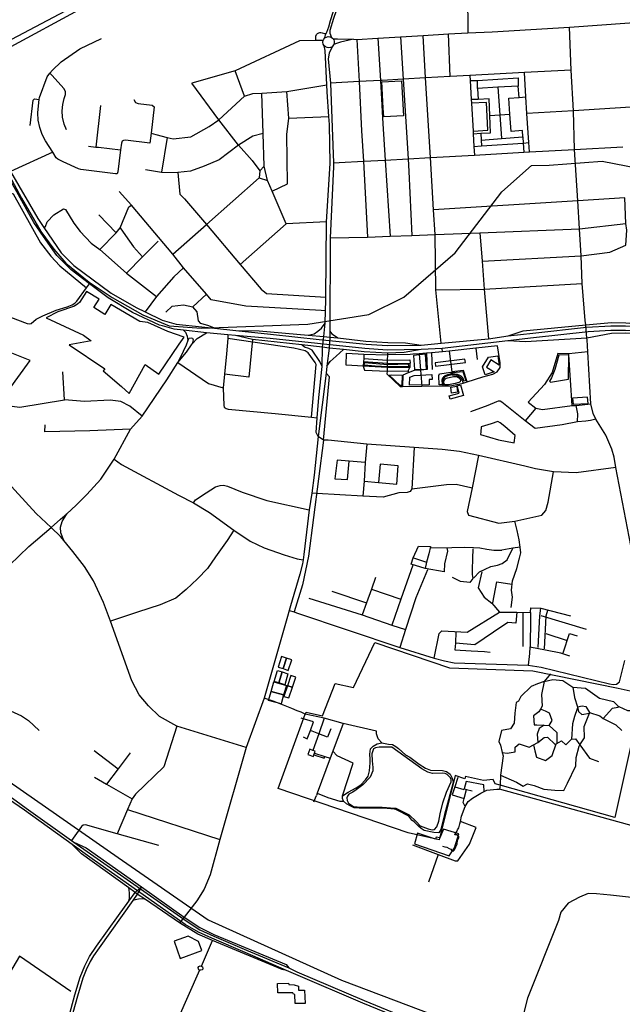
# Model space of a CAD drawing. Header units: millimetres. Extents: x 664923 to 767831, y 3118803 to 3207600.
# Tile 238 of 256: x 713062 to 715256, y 3159842 to 3163427. Entities that reach past the tile are written whole.
import ezdxf

# ---------------------------------------------------------------- set-up
doc = ezdxf.new("R2010")
doc.units = ezdxf.units.MM
for name, color, linetype in [('buildings', 5, 'Continuous'), ('parks', 8, 'Continuous'), ('railways', 4, 'Continuous'), ('roads_2', 2, 'Continuous'), ('roads_3', 3, 'Continuous'), ('water', 7, 'Continuous')]:
    doc.layers.add(name, color=color, linetype=linetype)

msp = doc.modelspace()

# ---------------------------------------------------------------- linework, layer by layer
at = {"layer": 'buildings'}
for points in [[(714626.03, 3162057.72), (714661.68, 3162067.74), (714654.08, 3162094.49), (714667.13, 3162098.15), (714678.18, 3162059.25), (714629.48, 3162045.57), (714626.03, 3162057.72)], [(713624.81, 3160071.46), (713646.23, 3160008.89), (713725.58, 3160038.15), (713713, 3160070.92), (713676.09, 3160089.82), (713624.81, 3160071.46)], [(714001.09, 3159917.57), (714041.03, 3159918.3), (714041.65, 3159913.48), (714061.1, 3159913.3), (714076.85, 3159907.68), (714077.66, 3159893.2), (714098.72, 3159893.05), (714101.76, 3159844.76), (714065.59, 3159844.64), (714063.91, 3159877.37), (714059.04, 3159878.36), (714056.78, 3159883.15), (714001.72, 3159883.22), (714001.09, 3159917.57)]]:
    msp.add_lwpolyline(points, close=True, dxfattribs=at)
at = {"layer": 'parks'}
for points in [[(714380.76, 3163200.91), (714452.09, 3163204.83), (714459.67, 3163077), (714387.29, 3163073.59), (714385.66, 3163104.91), (714380.76, 3163200.91)], [(713568.74, 3162136.77), (713642.63, 3162246.29), (713661.26, 3162271.79), (713601.7, 3162291.73), (713529.19, 3162324.22), (713499.97, 3162327.78), (713393.81, 3162390.44), (713371.95, 3162353.38), (713331.96, 3162378.82), (713351.62, 3162409.08), (713304.96, 3162437.23), (713279.92, 3162397.45), (713274.47, 3162392.18), (713261.73, 3162384.48), (713201.3, 3162363.27), (713158.75, 3162342.21), (713295.15, 3162278.14), (713322.71, 3162257.64), (713242.11, 3162243.71), (713371.98, 3162155.49), (713365.66, 3162148.97), (713432.96, 3162091.29), (713460.24, 3162066.11), (713519.25, 3162171.38), (713568.74, 3162136.77)], [(714495.44, 3162204.94), (714499.06, 3162153.35), (714542.86, 3162154.99), (714539.8, 3162209.29), (714495.44, 3162204.94)], [(714747.21, 3162163.65), (714768.64, 3162198.51), (714802.41, 3162203.31), (714806.96, 3162169.44), (714777.47, 3162188.22), (714761.68, 3162162.08), (714789.83, 3162144.57), (714756.42, 3162133.52), (714747.21, 3162163.65)], [(715060.27, 3162118.64), (715061.1, 3162207.16), (715024.72, 3162206.03), (715009.83, 3162153.05), (714998.31, 3162123.49), (714990.29, 3162111.66), (714993.85, 3162107.63), (715060.27, 3162118.64)], [(714400.99, 3162172.24), (714476.38, 3162173.83), (714477.06, 3162164.44), (714402.82, 3162163.08), (714356.57, 3162165.89), (714316.35, 3162168.8), (714317.98, 3162179.29), (714400.99, 3162172.24)], [(714682.4, 3162190.64), (714574.74, 3162177.46), (714576.26, 3162166.26), (714685.23, 3162179.22), (714682.4, 3162190.64)], [(714414.5, 3162133.52), (714454.02, 3162133.2), (714452.88, 3162095.84), (714447.11, 3162095.47), (714407.31, 3162133.38), (714414.5, 3162133.52)], [(714482.23, 3162125.88), (714498.16, 3162131.4), (714562.92, 3162135.19), (714563.5, 3162117.44), (714552.49, 3162116.98), (714552.58, 3162097.4), (714481.46, 3162096.36), (714482.23, 3162125.88)], [(714590.7, 3162137.53), (714631.02, 3162143.49), (714631.94, 3162136.46), (714619.64, 3162134.15), (714611.04, 3162130.59), (714604.56, 3162125.77), (714600.97, 3162121.53), (714599.27, 3162114.18), (714599.76, 3162101.4), (714599.82, 3162098.26), (714588.54, 3162098.06), (714587.4, 3162131.46), (714590.7, 3162137.53)], [(714638.91, 3162142.59), (714675.6, 3162146.66), (714686.71, 3162112.91), (714680.18, 3162110.97), (714674.99, 3162122.89), (714668.82, 3162129.56), (714662.44, 3162133.36), (714655.58, 3162135.58), (714646.63, 3162136.73), (714639.01, 3162137.37), (714638.91, 3162142.59)], [(714615.12, 3162122.57), (714640.76, 3162128), (714648.1, 3162128.39), (714653.09, 3162128.48), (714659.72, 3162124.96), (714664.79, 3162120.08), (714666.21, 3162114.1), (714665, 3162108.86), (714661.12, 3162106.17), (714647.79, 3162102.01), (714622.67, 3162097.89), (714614.8, 3162097.49), (714610.08, 3162097.14), (714606.3, 3162103.35), (714606.19, 3162109.34), (714608.44, 3162115.39), (714610.99, 3162120.14), (714615.12, 3162122.57)], [(714631.37, 3162089.45), (714652.96, 3162092.71), (714655.98, 3162070.57), (714634.26, 3162066.78), (714631.37, 3162089.45)], [(715076.97, 3162027.83), (715131.02, 3162030.29), (715128.66, 3162052.37), (715074.94, 3162049.61), (715076.97, 3162027.83)], [(714739.44, 3161916.67), (714805.57, 3161897.49), (714862.21, 3161887.02), (714865.99, 3161912.94), (714828.24, 3161945.57), (714811.34, 3161959.6), (714802.11, 3161964.07), (714778.91, 3161956.18), (714742.17, 3161944.19), (714740.67, 3161926.99), (714739.44, 3161916.67)], [(714020.97, 3161064.35), (714032.96, 3161102.28), (714014.72, 3161108.11), (714002.58, 3161070.03), (714020.97, 3161064.35)], [(714020.97, 3161064.35), (714039.98, 3161057.51), (714052.83, 3161095.89), (714032.96, 3161102.28), (714020.97, 3161064.35)], [(714000.6, 3161057.53), (714018.25, 3161052.13), (714006, 3161012.15), (713988.8, 3161017.55), (714000.6, 3161057.53)], [(714018.25, 3161052.13), (714038.42, 3161045.6), (714027.05, 3161005.79), (714006, 3161012.15), (714018.25, 3161052.13)], [(714048.92, 3161039.33), (714036.99, 3161002.17), (714055.11, 3160996.42), (714067.04, 3161033.57), (714048.92, 3161039.33)], [(713987.43, 3161016.01), (714032.95, 3161002.85), (714023.04, 3160968.78), (713977.19, 3160981.58), (713987.43, 3161016.01)], [(714036.99, 3161002.17), (714024.15, 3160963.34), (714042.53, 3160957.96), (714055.11, 3160996.42), (714036.99, 3161002.17)], [(713977.19, 3160981.58), (714023.04, 3160968.78), (714013.75, 3160935.85), (713967.9, 3160948.65), (713977.19, 3160981.58)], [(714660.88, 3160462.59), (714604.49, 3160479.39), (714591.63, 3160447.6), (714577.96, 3160450.73), (714575.42, 3160442.67), (714510.68, 3160465.18), (714498.86, 3160425.93), (714625.08, 3160382.61), (714645.13, 3160412.21), (714660.88, 3160462.59)]]:
    msp.add_lwpolyline(points, close=True, dxfattribs=at)
msp.add_lwpolyline([(715287.31, 3160784.38), (715228.78, 3160521.68), (714810.64, 3160639.39), (714792.58, 3160644.48), (714785.11, 3160661), (714750.34, 3160657.04), (714685.21, 3160671.73), (714682.85, 3160662.36), (714647.38, 3160675.13), (714589.5, 3160440.97), (714476.85, 3160466.67), (714476.85, 3160466.67), (714003.39, 3160627.36), (714101.48, 3160897.85), (714104.46, 3160906.06), (714164.97, 3160891.95), (714210.63, 3161009.8), (714277.83, 3160995.81), (714354.5, 3161159.26), (714627.05, 3161067.19), (714929.68, 3161056.09), (715240.45, 3160992.82), (715295.66, 3160980.75)], dxfattribs=at)
at = {"layer": 'railways'}
for points in [[(712952.5, 3162992.29), (713069.03, 3162777.47), (713139.58, 3162656.36), (713186.33, 3162591.16), (713230.86, 3162540.81)], [(713230.86, 3162540.81), (713314.66, 3162472.1), (713399.46, 3162415.95), (713511.08, 3162352.96), (713606.63, 3162312.57), (713724.64, 3162303.73), (714111.04, 3162318.11), (714332.94, 3162354.17), (714460.64, 3162416.81), (714647.13, 3162578.56), (714817.36, 3162800.31), (714925.48, 3162896.53), (714989.88, 3162897.71), (715182.84, 3162912.56), (716156.37, 3162722.7), (716215.11, 3162721.9), (716701.07, 3162354.46), (716861.11, 3162265.07), (717003.59, 3162204.91), (717177.27, 3162167.42), (717226.67, 3162181.43), (718562.58, 3162377.68)], [(712718.69, 3160865.99), (713420.32, 3160376.37), (713748.04, 3160149.19), (714233.41, 3159929.57), (714810.89, 3159711.67), (715582.21, 3159412.48), (717399.04, 3159270.97), (718273.19, 3159202.99), (718609.25, 3159116.35), (718788.26, 3159166.98), (719096.08, 3159313.97), (720446.99, 3159923.53), (720506.55, 3159964.04), (720585.09, 3160022.46), (720673.07, 3160101.98), (720745.2, 3160192.48), (720803.42, 3160244.98), (720875.28, 3160291.67), (721018.68, 3160376.26), (721090.82, 3160425.46), (721214.9, 3160487.42), (721356.89, 3160563.27), (721416.81, 3160602.92)]]:
    msp.add_lwpolyline(points, dxfattribs=at)
at = {"layer": 'roads_2'}
for points in [[(714698.24, 3163639.63), (714692.37, 3163524.86), (714692.93, 3163380.11)], [(714277.13, 3163356.09), (714290, 3163355.22), (714366.35, 3163359.94), (714448.09, 3163364.99), (714530.5, 3163370.08), (714623.2, 3163375.8), (714692.93, 3163380.11), (714782.22, 3163382.82), (715063.33, 3163400.19), (715382.37, 3163423), (715420.32, 3163421.47), (715482.76, 3163418.96), (715767.51, 3163393.77), (716098.1, 3163364.54), (716147.4, 3163370.85)], [(715286.84, 3161512.68), (715231.89, 3161797.19), (715226.45, 3161833.88), (715217.9, 3161864.04), (715196.23, 3161914.87), (715159.22, 3161972.6), (715149.46, 3161993.68), (715141.4, 3162028.28), (715130.28, 3162217.66), (715127.56, 3162261.18), (715126.96, 3162267.69), (715122.76, 3162316.63), (715121.05, 3162331.96), (715110.04, 3162466.54), (715106.07, 3162567.83), (715099.86, 3162665.86), (715093.37, 3162768.13), (715081.53, 3162954.87), (715078.26, 3163096.04), (715069.85, 3163243.68), (715063.33, 3163400.19)], [(714202.87, 3163358.03), (714219.1, 3163357.18), (714277.13, 3163356.09)], [(714277.13, 3163356.09), (714229.67, 3163346.09), (714215.52, 3163341.06), (714205.7, 3163337.48)], [(715471.18, 3163132.38), (715370.26, 3163112.81), (715324.65, 3163110.68), (715078.26, 3163096.04), (714908.55, 3163085.3)], [(713974.55, 3162266.39), (713847.35, 3162277.56), (713819.44, 3162279.93), (713742.68, 3162286.48), (713657.98, 3162296.65), (713624.55, 3162300.66), (713582.72, 3162312.05), (713571.31, 3162315.15), (713473.18, 3162361.05), (713384.28, 3162414.17), (713316.28, 3162465.75), (713249.12, 3162516.68), (713197.47, 3162568.52), (713148.52, 3162637.64), (713114.24, 3162689.01), (713051.54, 3162800.09), (713012.86, 3162868.61), (712989.52, 3162908.63), (712960.99, 3162966.69)], [(712974.44, 3162972.99), (713009.32, 3162907.84), (713028.88, 3162874.33), (713128.88, 3162702.97), (713150.74, 3162670.73), (713213.23, 3162578.56), (713259.44, 3162532.21), (713395.49, 3162431.55), (713486.28, 3162379.1), (713518.88, 3162363.32), (713580.68, 3162333.41), (713632, 3162318.8), (713725.14, 3162308.9), (713771.26, 3162304), (713848.85, 3162295.75), (713974.97, 3162281.7)], [(714745.87, 3162548.16), (715106.07, 3162567.83)], [(713122.14, 3161628.63), (712926.68, 3161841.96), (712813.54, 3161968.18), (712809.02, 3161973.01), (712660.19, 3162137.72), (712589.94, 3162207.3), (712573.47, 3162235.42), (712487.42, 3162471.07)], [(714840.44, 3162276.41), (714895.16, 3162294.85), (715122.76, 3162316.63), (715216.58, 3162324.39), (715268.77, 3162323.97), (715400.86, 3162312.03), (715456.93, 3162301.64)], [(714929.61, 3162286.37), (715125.48, 3162308.26), (715213.37, 3162312.91), (715267.85, 3162312.77), (715320.57, 3162308.64), (715395.79, 3162302.62)], [(714523.32, 3162226.15), (714461.9, 3162215.99), (714401.1, 3162213.5), (714316.35, 3162218.27), (714241.04, 3162226.19), (714189.06, 3162231.64), (714165.03, 3162235.31), (714088.92, 3162243.35), (713909.69, 3162263.17), (713847.35, 3162277.56)], [(713848.85, 3162295.75), (713933.61, 3162294.36), (714112.44, 3162278.61), (714169.13, 3162273.62), (714191.65, 3162271.55), (714220.21, 3162268.27), (714322.04, 3162256.56), (714401.81, 3162251.52), (714466.37, 3162251.09), (714524.11, 3162242.7)], [(713974.97, 3162281.7), (714151.94, 3162262.35), (714323.14, 3162245.69), (714400.6, 3162240.85)], [(714400.6, 3162240.85), (714524.11, 3162242.7), (714596.64, 3162248.95), (714768.28, 3162265.74), (714840.44, 3162276.41), (714929.61, 3162286.37)], [(715460.18, 3162285.07), (715398.22, 3162278.13), (715318.46, 3162282.69), (715269.02, 3162285.49), (715215.92, 3162284.98), (715126.96, 3162267.69), (714903.82, 3162254.23), (714838.95, 3162258.07)], [(715391.81, 3162287.7), (715313.73, 3162292.62), (715267.68, 3162296.08), (715214.11, 3162295.1), (715131.01, 3162290.92), (714932.17, 3162268.56)], [(714399.51, 3162224.14), (714318.99, 3162229.69), (713974.55, 3162266.39)], [(714932.17, 3162268.56), (714838.95, 3162258.07), (714600.48, 3162230), (714523.32, 3162226.15), (714399.51, 3162224.14)], [(715231.89, 3161797.19), (715087.4, 3161777.11), (715004.81, 3161780.83), (714939.91, 3161792.1), (714901.29, 3161801.36), (714732.69, 3161840.92), (714663.62, 3161854.48), (714599.52, 3161862.69), (714497.64, 3161869.32), (714325.64, 3161882.22), (714184.65, 3161895.63), (714167.72, 3161896.26), (714148.87, 3161908.97)], [(713887.18, 3160776.6), (713633.7, 3160854.15), (713570.77, 3160889.63), (713531.42, 3160928.19), (713496.64, 3160968.58), (713470.51, 3161019.45), (713392.84, 3161237.41), (713367.45, 3161305.48), (713330.81, 3161384.58), (713297.85, 3161436.27), (713255.7, 3161490.65), (713223.08, 3161530.94), (713211.01, 3161545.84), (713176.65, 3161577.85), (713122.14, 3161628.63)], [(713223.08, 3161530.94), (713212.01, 3161558.2), (713211.11, 3161579.78), (713217.54, 3161600.6), (713233.61, 3161628.52)], [(714043.41, 3161275.8), (714061.55, 3161270.8), (714070.35, 3161267.81), (714445.38, 3161140.62), (714570.46, 3161102.43), (714608.74, 3161092.57), (714643.23, 3161085.84), (714912.82, 3161076.42), (714960.68, 3161069.17), (715208.87, 3161008.8), (715222.38, 3161006.66), (715234.85, 3161008.16), (715245.1, 3161015.92), (715264.59, 3161094.18)], [(713326.7, 3160372.1), (713253.75, 3160423.89), (713079.93, 3160549.31), (713041.4, 3160575.64), (712951.7, 3160638.64), (712913.56, 3160665.14)], [(712920.23, 3160674.81), (712957.6, 3160647.17), (713049.69, 3160582.32), (713085.74, 3160556.62), (713250.79, 3160438.97), (713259.9, 3160432.48), (713332.74, 3160381.29)], [(715379.84, 3160462.55), (715310.31, 3160486.94), (714808.63, 3160624.97)], [(714034.02, 3159965.22), (714017.81, 3159968.51), (713764.01, 3160074.19), (713710.44, 3160097.1), (713644.39, 3160139), (713520.62, 3160222.97), (713490.46, 3160243.43), (713482.74, 3160248.99), (713459.14, 3160265.94), (713286.72, 3160389.94), (713253.75, 3160423.89)], [(713259.9, 3160432.48), (713304.77, 3160411.74), (713505.47, 3160269.69), (713661.45, 3160159.35), (713718.22, 3160121.41), (713769.01, 3160096.58), (714032.26, 3159987.4), (714041.67, 3159974.78)], [(713332.74, 3160381.29), (713671.79, 3160143.03), (713718.26, 3160112.73), (713768.44, 3160089.89), (713887.87, 3160039.58)], [(713883.39, 3160030.18), (713761.69, 3160082.68), (713713.63, 3160104.05), (713664.8, 3160132.04), (713326.7, 3160372.1)], [(715202.66, 3159569.31), (715069.61, 3159600.55), (715014.35, 3159615.24), (714911.56, 3159642.55), (714860.06, 3159655.77), (714723.4, 3159696.71), (714477.07, 3159778.11), (714310.73, 3159845.66), (714067.83, 3159950.56), (714034.02, 3159965.22), (713883.39, 3160030.18)], [(713887.87, 3160039.58), (714041.67, 3159974.78), (714071.14, 3159960.32), (714316.45, 3159856.12), (714481.57, 3159787.64), (714726.05, 3159705.23), (714860.79, 3159664.49), (714864.03, 3159663.52), (715019.36, 3159623.31), (715073.56, 3159609.27), (715206.13, 3159577.05)]]:
    msp.add_lwpolyline(points, dxfattribs=at)
at = {"layer": 'roads_3'}
for points in [[(712836.83, 3163248.39), (712893.79, 3163279.14), (713034, 3163356.06), (713292.92, 3163493.35), (713407.82, 3163556.63), (713448.2, 3163587.81), (713473.09, 3163625.4), (713533.41, 3163774.56)], [(713543.85, 3163769.83), (713487.94, 3163616.95), (713452.78, 3163567.58), (713406.45, 3163533.46), (712898.64, 3163258.68), (712845.19, 3163229.76)], [(714173.3, 3163360.82), (714175.81, 3163372.83), (714177.45, 3163376.65), (714180.38, 3163381.41), (714187.36, 3163401.9), (714193.77, 3163424.48), (714203.07, 3163454.28), (714211.75, 3163482.12), (714260.58, 3163585.94)], [(714270.86, 3163587.78), (714223.79, 3163487.68), (714204.18, 3163431.43), (714191.44, 3163388.1), (714190.94, 3163378.33), (714197.39, 3163362.84)], [(713477.82, 3163136.4), (713483.76, 3163126.41), (713493.83, 3163122.59), (713544.32, 3163116.02), (713552.3, 3163109.9), (713540.34, 3163013.79), (713535.82, 3162977.46), (713446.89, 3162988.38), (713439.6, 3162986.86), (713434.88, 3162985.02), (713432.39, 3162977.67), (713429.51, 3162953.2), (713420.12, 3162873.51), (713416.56, 3162866.66), (713410.81, 3162865.5), (713285.03, 3162882.01), (713276.62, 3162884.65), (713219.99, 3162909.74), (713201.41, 3162919.67), (713195.01, 3162924.77), (713182.42, 3162944.58), (713156.17, 3162985.66), (713144.15, 3163009.16), (713135.25, 3163034.93), (713129.76, 3163061.49), (713127.98, 3163088.59), (713130.66, 3163114.22), (713133.82, 3163136.34), (713134.85, 3163143.56), (713162.34, 3163219.26), (713172.34, 3163232.09), (713181.33, 3163243.63), (713212.8, 3163273.45), (713280.74, 3163320.83), (713360.36, 3163359.36)], [(714167.28, 3163351.93), (714165.41, 3163351.68), (714139.9, 3163351.21), (714080.38, 3163350.11), (713847.18, 3163241.4), (713688.4, 3163196.72)], [(714139.9, 3163351.21), (714140.31, 3163367.56), (714142.29, 3163373.34), (714145.8, 3163376.86), (714148.21, 3163378.21), (714150.53, 3163379.52), (714154.29, 3163380.59), (714158.96, 3163381.06), (714162.76, 3163379.94), (714171.75, 3163377.63), (714177.45, 3163376.65)], [(714169.69, 3163356.78), (714173.3, 3163360.82), (714178.77, 3163364.19), (714185.02, 3163365.73), (714191.43, 3163365.26), (714197.39, 3163362.84), (714200.35, 3163360.67), (714202.87, 3163358.03), (714205.5, 3163353.69), (714206.98, 3163348.84), (714207.16, 3163343.07), (714205.7, 3163337.48), (714204.66, 3163335.35), (714202.23, 3163331.92), (714199.15, 3163329.05), (714193.63, 3163326.09), (714187.46, 3163324.92), (714181.22, 3163325.66), (714175.5, 3163328.22), (714170.83, 3163332.39), (714167.41, 3163338.37), (714166.18, 3163345.14), (714167.28, 3163351.93), (714169.69, 3163356.78)], [(714290, 3163355.22), (714297.76, 3163201.72), (714306.86, 3163023.14), (714313.12, 3162911.69), (714328.64, 3162635.35)], [(714366.35, 3163359.94), (714375.12, 3163205.98), (714384.1, 3163048.58), (714392.64, 3162916.16), (714410.57, 3162638.59)], [(714448.09, 3163364.99), (714457.74, 3163210.53), (714475.76, 3162920.83), (714478.63, 3162874.82), (714490.02, 3162641.73)], [(714596.64, 3162248.95), (714577.07, 3162443.31), (714574.18, 3162645.06), (714569.07, 3162735.36), (714557.41, 3162925.41), (714539.63, 3163215.04), (714530.5, 3163370.08)], [(714628.98, 3163219.96), (714623.2, 3163375.8)], [(714165.03, 3162235.31), (714169.13, 3162273.62), (714173.64, 3162322.35), (714175.16, 3162366.91), (714176.44, 3162404.44), (714176.96, 3162416.88), (714178.55, 3162690.7), (714192.4, 3162903.33), (714189.57, 3163045.79), (714187.66, 3163075.05), (714181.8, 3163165.07), (714180.15, 3163190.38), (714174.2, 3163315.29), (714170.83, 3163332.39)], [(714199.15, 3163329.05), (714188.55, 3163305.01), (714185.45, 3163285.34), (714193.44, 3163195.98), (714204.46, 3162905.68), (714205.01, 3162891.33), (714192.51, 3162633.37), (714191.7, 3162292.97), (714191.65, 3162271.55), (714189.06, 3162231.64)], [(713881.04, 3163148.58), (713847.18, 3163241.4)], [(715069.85, 3163243.68), (714899.37, 3163234.87), (714700.39, 3163223.9), (714628.98, 3163219.96), (714539.63, 3163215.04), (714457.74, 3163210.53), (714381.31, 3163206.32), (714375.12, 3163205.98), (714297.76, 3163201.72), (714193.44, 3163195.98)], [(713233.06, 3163026.26), (713224.28, 3163046.99), (713218.56, 3163073.01), (713217.11, 3163094.91), (713218.78, 3163118.44), (713224.69, 3163139.96), (713229.66, 3163155.21), (713229.47, 3163165.65), (713223.5, 3163176.5), (713180.1, 3163224.28), (713172.34, 3163232.09)], [(714700.39, 3163223.9), (714701.58, 3163205.46), (714706.03, 3163136.41), (714706.78, 3163122.83), (714712.33, 3163021.34), (714712.83, 3163012.14), (714715.79, 3162966.16), (714717.7, 3162934.41)], [(714701.58, 3163205.46), (714728.19, 3163206.39), (714876.8, 3163215.08), (714877.12, 3163185.68)], [(714729.22, 3163177.3), (714728.19, 3163206.39)], [(714917.76, 3162945.67), (714915.3, 3162979.66), (714908.55, 3163085.3), (714904.79, 3163146.55), (714899.37, 3163234.87)], [(712805.2, 3163188.87), (712819.63, 3163178.36), (712831.54, 3163165.26), (712858.57, 3163115.87), (712934.85, 3162973.51), (712957.33, 3162932.31), (713026.68, 3162796.43), (713038.91, 3162793.23), (713138.41, 3162615.15), (713175.59, 3162566.19), (713208.62, 3162530.96), (713305.51, 3162450.72)], [(713908.81, 3162914.53), (713858.67, 3162970.64), (713787.45, 3163062.74), (713688.4, 3163196.72)], [(713787.45, 3163062.74), (713881.04, 3163148.58), (713910.48, 3163158.1), (713943.17, 3163160.16), (714035.23, 3163165.93), (714180.15, 3163190.38)], [(714802.92, 3163181.31), (714729.22, 3163177.3), (714731.48, 3163137.32)], [(714879.77, 3163144.63), (714877.12, 3163185.68), (714802.92, 3163181.31)], [(714802.92, 3163181.31), (714809.7, 3163081), (714815.55, 3162994.22)], [(713099.95, 3163042.12), (713111.4, 3163134.25), (713116.59, 3163138.7), (713133.82, 3163136.34)], [(713964.75, 3162841.39), (713952.24, 3162893.4), (713948.46, 3163012.43), (713943.17, 3163160.16)], [(713981.09, 3162802.91), (714037.39, 3162830.18), (714034.11, 3163009.79), (714041.44, 3163068.42), (714035.23, 3163165.93)], [(714740.39, 3163014.04), (714776.18, 3163015.72), (714774, 3163078.82), (714771.39, 3163138.73), (714731.48, 3163137.32), (714706.03, 3163136.41)], [(714893.66, 3163000.88), (714892.78, 3163023.76), (714850.77, 3163020.73), (714846.71, 3163083.22), (714842.9, 3163141.8), (714879.77, 3163144.63), (714904.79, 3163146.55)], [(713356.4, 3163114.69), (713339.69, 3162963.75)], [(714712.33, 3163021.34), (714765.7, 3163025.05), (714761.69, 3163125.45), (714706.78, 3163122.83)], [(713540.34, 3163013.79), (713557.43, 3163009.45), (713599.53, 3162997.85), (713620.71, 3162993.88), (713685.67, 3163001.34), (713752.2, 3163038.07), (713787.45, 3163062.74)], [(714041.44, 3163068.42), (714187.66, 3163075.05)], [(714774, 3163078.82), (714809.7, 3163081), (714846.71, 3163083.22)], [(713599.53, 3162997.85), (713578.84, 3162871.96)], [(713948.46, 3163012.43), (713910.33, 3163003.35), (713858.67, 3162970.64)], [(714712.83, 3163012.14), (714740.39, 3163014.04), (714742.36, 3162988.57), (714743.47, 3162968.02)], [(714742.36, 3162988.57), (714815.55, 3162994.22), (714893.66, 3163000.88), (714895.44, 3162978.34), (714897.5, 3162944.53)], [(713312.36, 3162967.12), (713339.69, 3162963.75), (713349.19, 3162962.57), (713429.51, 3162953.2)], [(713858.67, 3162970.64), (713788, 3162917.56), (713733.83, 3162893.59), (713683.76, 3162875.95), (713637.65, 3162870.93)], [(714204.46, 3162905.68), (714224.99, 3162906.74), (714313.12, 3162911.69), (714392.64, 3162916.16), (714475.76, 3162920.83), (714557.41, 3162925.41), (714717.7, 3162934.41), (714897.5, 3162944.53), (714917.76, 3162945.67), (715081.53, 3162954.87), (715257.56, 3162963.86)], [(714715.79, 3162966.16), (714743.47, 3162968.02), (714895.44, 3162978.34), (714915.3, 3162979.66)], [(713182.42, 3162944.58), (713028.88, 3162874.33)], [(713908.81, 3162914.53), (713936.78, 3162877.45), (713934.11, 3162851.28)], [(713952.24, 3162893.4), (713936.78, 3162877.45)], [(713519.87, 3162881.32), (713578.84, 3162871.96), (713637.65, 3162870.93), (713645.4, 3162791.7), (713662.49, 3162775.29), (713741.91, 3162681.58), (713865.1, 3162536.26), (713941.51, 3162446.11), (713960.71, 3162429.75), (714176.96, 3162416.88)], [(713620.17, 3162574.09), (713741.91, 3162681.58), (713934.11, 3162851.28), (713964.75, 3162841.39)], [(714178.55, 3162690.7), (714031.67, 3162683.84), (713981.09, 3162802.91), (713964.75, 3162841.39)], [(714175.16, 3162366.91), (714159.24, 3162368.62), (713885.94, 3162384.51), (713759.51, 3162407.28), (713741.94, 3162427.59), (713658.85, 3162523.64), (713620.17, 3162574.09), (713468.85, 3162752.54), (713424.7, 3162802.29)], [(715265.37, 3162779.12), (715093.37, 3162768.13), (714569.07, 3162735.36)], [(715106.07, 3162567.83), (715210.47, 3162580.3), (715268.37, 3162606.84), (715272.64, 3162660.47), (715268.15, 3162685.48), (715265.37, 3162779.12)], [(713353.81, 3162590.47), (713413.06, 3162651.23), (713428.62, 3162669.26), (713460.16, 3162746.07), (713468.85, 3162752.54)], [(713150.74, 3162670.73), (713156.14, 3162674.14), (713162.13, 3162690.96), (713186.86, 3162716.49), (713222.17, 3162738.02), (713228.7, 3162735.91), (713258.81, 3162686.46), (713282.43, 3162656.34), (713322.37, 3162613.72), (713353.81, 3162590.47), (713450.76, 3162504.69), (713560.57, 3162419.09)], [(713350.55, 3162716.59), (713413.06, 3162651.23)], [(713428.62, 3162669.26), (713446.88, 3162640.91), (713476.01, 3162600.33), (713509.76, 3162563.98)], [(714031.67, 3162683.84), (713865.1, 3162536.26)], [(715099.86, 3162665.86), (715268.15, 3162685.48)], [(714192.51, 3162633.37), (714328.64, 3162635.35), (714410.57, 3162638.59), (714490.02, 3162641.73), (714574.18, 3162645.06), (714737.08, 3162651.04), (715099.86, 3162665.86)], [(714737.08, 3162651.04), (714745.87, 3162548.16), (714752.35, 3162445.8), (714768.28, 3162265.74)], [(712809.02, 3161973.01), (712841.49, 3161988.73), (712897.3, 3162014.81), (713020.51, 3162076.39), (713100.83, 3162186.5), (712971.37, 3162237.62), (712812.27, 3162302.42), (712856.46, 3162413.54), (712753.9, 3162491.17), (712762.86, 3162500.5), (712732.69, 3162521.6), (712707.95, 3162542.04), (712686.6, 3162561.7), (712676.77, 3162575.34), (712661.61, 3162596.35), (712632.37, 3162618.37)], [(713566.61, 3162621.03), (713509.76, 3162563.98), (713450.76, 3162504.69)], [(713658.85, 3162523.64), (713623.74, 3162490.44), (713560.57, 3162419.09), (713518.88, 3162363.32)], [(712797.99, 3162479.78), (712895.63, 3162412.6), (712943.78, 3162382.77), (713003.95, 3162353.82), (713089.89, 3162320.78), (713096.32, 3162319.27), (713103.52, 3162321.16), (713122.22, 3162337.05), (713146.04, 3162349.01), (713195.59, 3162369.18), (713235.34, 3162382.09), (713253.37, 3162389.24), (713263.04, 3162394.77), (713270.5, 3162402.18), (713305.51, 3162450.72), (713316.28, 3162465.75)], [(714577.07, 3162443.31), (714752.35, 3162445.8), (715110.04, 3162466.54)], [(713771.26, 3162304), (713750.87, 3162312.33), (713722.13, 3162320.86), (713713.07, 3162330.99), (713708.86, 3162363.52), (713692.78, 3162382.03), (713741.94, 3162427.59)], [(713594.42, 3162362.48), (713617.14, 3162383.78), (713659.05, 3162388.73), (713692.78, 3162382.03)], [(714112.44, 3162278.61), (714134.03, 3162283.89), (714147.91, 3162292.6), (714161.35, 3162304.34), (714173.64, 3162322.35)], [(713657.98, 3162296.65), (713665.45, 3162289.35), (713672.02, 3162274.85), (713673.86, 3162259.74), (713668.43, 3162242.58), (713657.28, 3162218.69), (713638.32, 3162178.55), (713669.75, 3162216.13), (713690.51, 3162246.62), (713708.35, 3162266.94), (713742.68, 3162286.48)], [(713819.44, 3162279.93), (713820.25, 3162266.25), (713815.52, 3162210.93), (713807.48, 3162136.7), (713802.98, 3162086.32), (713805.86, 3162021.93), (713806.94, 3162016.15), (713813.33, 3162011.04), (713821.25, 3162009.1), (713991.67, 3161993.59), (714124.77, 3161979.63), (714145.23, 3161977.49)], [(714191.7, 3162292.97), (714197.93, 3162283.92), (714204.84, 3162279.35), (714220.21, 3162268.27)], [(713673.86, 3162259.74), (713679.52, 3162267.34), (713686.82, 3162269.38), (713691.6, 3162267.56), (713693.49, 3162261.43), (713690.51, 3162246.62)], [(713909.69, 3162263.17), (713895.88, 3162125.34), (713807.48, 3162136.7)], [(714124.77, 3161979.63), (714141.89, 3162171.2), (714138.35, 3162178.64), (714112.79, 3162213.86), (714101.7, 3162221.92), (714059.62, 3162231.29), (713820.25, 3162266.25)], [(714163.42, 3162165.02), (714154.4, 3162183.08), (714126.44, 3162223.91), (714114.97, 3162230.42), (714098.52, 3162234.56), (714088.92, 3162243.35)], [(714401.1, 3162213.5), (714400.92, 3162206.43), (714400.43, 3162187.86), (714400.08, 3162175.07), (714399.72, 3162160.94), (714399.36, 3162147.61), (714399.1, 3162137.68), (714447.2, 3162091.55), (714455.83, 3162091.67), (714525.65, 3162092.59), (714602.8, 3162093.62), (714629.28, 3162094.37), (714672.18, 3162102.98), (714675.99, 3162104.16), (714690.69, 3162108.69), (714747.88, 3162126.31), (714784.44, 3162136.9), (714800.33, 3162144.76), (714810.54, 3162161.15), (714810.99, 3162178.13), (714801.98, 3162239.6), (714722.12, 3162230.88), (714625.41, 3162220.32), (714600.78, 3162217.63), (714561.2, 3162214.43), (714542.81, 3162212.94), (714516.57, 3162210.82), (714493.04, 3162208.91), (714483.86, 3162208.18), (714400.92, 3162206.43)], [(714189.06, 3162231.64), (714180.74, 3162165.23), (714177.65, 3162140.58), (714148.87, 3161908.97), (714134.4, 3161769.11), (714125.9, 3161703.21), (714116.03, 3161642.67), (714097.1, 3161479.87), (714093.89, 3161459.99), (714091.52, 3161446.44), (714082.39, 3161408.47), (714048.41, 3161292.84), (714043.41, 3161275.8), (714037.37, 3161254.66), (713952.11, 3160956.31), (713887.18, 3160776.6), (713790.64, 3160441.53), (713755.18, 3160313.77), (713733.45, 3160261.55), (713706.49, 3160219.26), (713661.45, 3160159.35), (713644.39, 3160139)], [(714148.87, 3161908.97), (714140.99, 3161924.28), (714145.23, 3161977.49), (714151.13, 3162051.52), (714163.42, 3162165.02), (714165.03, 3162235.31)], [(714180.74, 3162165.23), (714192.96, 3162182.51), (714213.74, 3162202.33), (714241.04, 3162226.19)], [(714400.08, 3162175.07), (714482.27, 3162175.77), (714482.17, 3162161.42), (714399.72, 3162160.94), (714312.7, 3162165.58), (714250.2, 3162168.9), (714252.28, 3162212.54), (714315.36, 3162209.95), (714400.92, 3162206.43)], [(714315.36, 3162209.95), (714314.38, 3162193.6), (714313.64, 3162181.31), (714312.7, 3162165.58), (714316.92, 3162151.07), (714399.36, 3162147.61), (714476.3, 3162149.02), (714482.17, 3162161.42)], [(714542.81, 3162212.94), (714545.26, 3162153.15), (714521.15, 3162151.15), (714498.33, 3162149.94), (714476.35, 3162141.28), (714456.65, 3162133.51), (714455.83, 3162091.67)], [(714516.57, 3162210.82), (714521.15, 3162151.15), (714525.65, 3162092.59)], [(714561.2, 3162214.43), (714563.91, 3162152.97)], [(714600.78, 3162217.63), (714600.48, 3162230)], [(714625.41, 3162220.32), (714634.75, 3162145.65), (714636.18, 3162134.18), (714619.45, 3162130.22), (714608.52, 3162125.06), (714603.68, 3162116.87), (714602.52, 3162108.75), (714602.8, 3162093.62)], [(714722.12, 3162230.88), (714727.56, 3162190.17)], [(715130.28, 3162217.66), (715060.86, 3162210.82), (715020.91, 3162211.21), (715000.22, 3162143.11), (714972.9, 3162098.96), (714913.32, 3162034.62), (714940.73, 3162012.74), (714965.58, 3162007.59), (715073.33, 3162021.89), (715087.15, 3162022.14), (715141.4, 3162028.28)], [(715073.33, 3162021.89), (715061.1, 3162207.16), (715060.86, 3162210.82)], [(712570.2, 3160916.28), (712588.73, 3160939.18), (712641.8, 3161003.1), (712712.97, 3161109.7), (712808.95, 3161236.81), (712858.43, 3161287.85), (712953.49, 3161373.15), (713095.52, 3161508.63), (713176.65, 3161577.85), (713211.32, 3161608.52), (713233.61, 3161628.52), (713268.36, 3161659.7), (713307.14, 3161698.01), (713358.2, 3161754.1), (713406.71, 3161827.18), (713466.03, 3161935.86), (713508.58, 3161984.15), (713597.75, 3162116.14), (713638.32, 3162178.55)], [(713638.32, 3162178.55), (713749.17, 3162102.63), (713802.98, 3162086.32)], [(714400.08, 3162175.07), (714313.64, 3162181.31)], [(714314.38, 3162193.6), (714400.43, 3162187.86), (714481.88, 3162188.28), (714483.15, 3162176.3), (714482.27, 3162175.77)], [(713508.58, 3161984.15), (713462.98, 3162019.9), (713430.84, 3162036.67), (713391.86, 3162041.31), (713298.8, 3162036.94), (713225.58, 3162043.62), (713219.02, 3162144.99)], [(714167.72, 3161896.26), (714190.3, 3162126.58), (714177.65, 3162140.58)], [(714476.3, 3162149.02), (714476.35, 3162141.28)], [(714690.69, 3162108.69), (714677.38, 3162149.83), (714634.75, 3162145.65)], [(714636.18, 3162134.18), (714644.58, 3162134.08), (714652.74, 3162132.92), (714658.29, 3162130.93), (714664.97, 3162125.05), (714672.49, 3162115.26), (714675.99, 3162104.16)], [(712926.68, 3161841.96), (712925.7, 3161891.36), (712930.97, 3161972.83), (712960.81, 3162017.43), (713016.13, 3162022.45), (713063.39, 3162016.63), (713225.58, 3162043.62)], [(714940.73, 3162012.74), (714902.71, 3161966.47), (714817.77, 3162034.26), (714811.47, 3162038.27), (714804.09, 3162038.82), (714797.22, 3162036.4), (714766.71, 3162022.88), (714703.7, 3161999.45)], [(715092.6, 3161962.72), (715093.29, 3161991.55), (715087.15, 3162022.14)], [(713466.03, 3161935.86), (713317.6, 3161930.03), (713153.46, 3161927.04), (713154.57, 3161951.86)], [(715159.22, 3161972.6), (715139.85, 3161967.97), (715122.43, 3161965.62), (715092.6, 3161962.72), (715036.69, 3161952.24), (714938.4, 3161938.7), (714902.71, 3161966.47)], [(714167.72, 3161896.26), (714113.48, 3161474.27), (714092.29, 3161369.4), (714061.55, 3161270.8)], [(714325.64, 3161882.22), (714319.55, 3161814.74), (714315.85, 3161747.16), (714311.87, 3161692.26)], [(714497.64, 3161869.32), (714490.19, 3161719.34)], [(713406.71, 3161827.18), (713432.81, 3161807.79), (713639.86, 3161695.71), (713694.81, 3161668.09), (713752.73, 3161632.58), (713842.1, 3161569.03), (713901.65, 3161528.33), (713952.5, 3161504.18), (714024.37, 3161478.75), (714072.83, 3161464.3), (714093.89, 3161459.99)], [(714261.39, 3161819.78), (714217.47, 3161823.58), (714209.14, 3161755.99), (714255.41, 3161752.65), (714261.39, 3161819.78)], [(714319.55, 3161814.74), (714261.39, 3161819.78)], [(714315.85, 3161747.16), (714368.55, 3161742.21), (714435.28, 3161736.1), (714440.36, 3161803.06), (714374.09, 3161809.15), (714368.55, 3161742.21)], [(714732.69, 3161840.92), (714708.82, 3161723.07), (714691.23, 3161636.32), (714695.54, 3161623.41), (714806.19, 3161594.16), (714864.36, 3161601.7), (714962.4, 3161623.53), (714976.91, 3161640.3), (714986.09, 3161670.56), (715004.81, 3161780.83)], [(714490.19, 3161719.34), (714615.92, 3161735.23), (714650.55, 3161735.86), (714704.32, 3161724.31), (714708.82, 3161723.07)], [(713694.81, 3161668.09), (713701.81, 3161678.56), (713741.26, 3161703.83), (713774.95, 3161726.73), (713791.65, 3161731.73), (713803.73, 3161731.95), (713819.03, 3161728.75), (713871.91, 3161707.08), (713961.81, 3161676.09), (714116.03, 3161642.67)], [(714490.19, 3161719.34), (714483.01, 3161709.81), (714472.59, 3161705.44), (714442.17, 3161703.84), (714385.75, 3161688.19), (714311.87, 3161692.26), (714143.98, 3161701.51), (714125.9, 3161703.21)], [(714883.38, 3161506.82), (714880.02, 3161533.3), (714873.1, 3161567.64), (714864.36, 3161601.7)], [(713842.1, 3161569.03), (713817.59, 3161530.97), (713775.01, 3161470.86), (713745.35, 3161428.76), (713709.26, 3161391.09), (713667.95, 3161352.73), (713630.72, 3161321.13), (713573.19, 3161296.68), (713491.38, 3161269.28), (713392.84, 3161237.41)], [(714543.16, 3161451.96), (714537.56, 3161428.35), (714487.12, 3161444.14), (714494.82, 3161467.43), (714513.73, 3161510.09), (714557.6, 3161508.8), (714551.78, 3161482.05), (714543.16, 3161451.96)], [(714617.01, 3161504.41), (714619.09, 3161492), (714608.36, 3161446.01), (714607.09, 3161416.3), (714537.56, 3161428.35)], [(714558.69, 3161504.42), (714634.86, 3161505.48), (714682.1, 3161506.35), (714714.67, 3161505.37), (714736.7, 3161504.03), (714762.52, 3161498.75), (714787.83, 3161495.75), (714817.18, 3161495.58)], [(714711.57, 3161500.9), (714710.12, 3161465.89), (714709.32, 3161423.55), (714709.08, 3161407.36), (714711.98, 3161392.26), (714701.23, 3161377.96), (714666.49, 3161382.03), (714637.89, 3161395.6)], [(714715.1, 3161394.41), (714736.22, 3161416.74), (714776.58, 3161436.38), (714801.71, 3161440.5), (714817.87, 3161446.54), (714836.23, 3161460.36), (714857.66, 3161502.46)], [(714883.38, 3161506.82), (714857.66, 3161502.46), (714817.18, 3161495.58)], [(714850.94, 3161286.74), (714856.55, 3161324.44), (714851.9, 3161349.44), (714856, 3161383.46), (714871.96, 3161429.21), (714881.77, 3161466.99), (714886.15, 3161485.88), (714883.38, 3161506.82)], [(714495.87, 3161467.19), (714543.16, 3161451.96)], [(714493.18, 3161441.59), (714449.95, 3161316.94), (714417.4, 3161223.07)], [(714546.26, 3161424.44), (714503.76, 3161321.64)], [(714744.63, 3161416.36), (714730.46, 3161358.13), (714753.13, 3161324.59), (714780.32, 3161302.1), (714808.86, 3161270.07)], [(714357.5, 3161396.27), (714342.53, 3161353.69), (714324.5, 3161303.94), (714308.48, 3161259.75)], [(714784.28, 3161303.33), (714799.36, 3161380.8), (714853.37, 3161371.45)], [(714198.8, 3161345.84), (714324.5, 3161303.94)], [(714342.53, 3161353.69), (714449.95, 3161316.94)], [(714115.25, 3161320.28), (714308.48, 3161259.75), (714417.4, 3161223.07), (714466.84, 3161207.17)], [(714503.76, 3161321.64), (714466.84, 3161207.17), (714445.38, 3161140.62)], [(714570.46, 3161102.43), (714589.07, 3161192.31), (714598.29, 3161201.91), (714691.45, 3161197.63), (714808.86, 3161270.07), (714871.5, 3161269.27), (714922.03, 3161268.64), (714920.97, 3161245.84), (714919.72, 3161145.41), (714919.48, 3161141.83), (714918.02, 3161119.03), (714912.82, 3161076.42)], [(714871.5, 3161269.27), (714868.28, 3161230.09), (714839.64, 3161232.78), (714786.98, 3161196.74), (714718.51, 3161151.08), (714648.04, 3161157.1), (714646.38, 3161133.04), (714705.54, 3161129.5), (714753.89, 3161127.25), (714774.95, 3161123.99)], [(714921.83, 3161269.33), (714922.92, 3161285.92), (714959.7, 3161284.5)], [(714949.2, 3161141.21), (714955.48, 3161256.73), (714959.7, 3161284.5), (715067.61, 3161256.81)], [(714983.48, 3161276.05), (714977.56, 3161255.58), (714971.34, 3161136.39)], [(714894.13, 3161267.73), (714894, 3161144.9)], [(714958.62, 3161257.31), (715123.63, 3161207.65)], [(714649.67, 3161198.48), (714648.04, 3161157.1)], [(714977.15, 3161191.87), (715055.33, 3161166.14)], [(715040.92, 3161121.99), (715063.26, 3161191.88), (715091.25, 3161183.52)], [(715064.77, 3161109.89), (715031.49, 3161120.26), (714976.16, 3161131.77), (714919.48, 3161141.83)], [(714994.36, 3161045.67), (714971.46, 3161017.72), (714946.58, 3161008.4), (714923.75, 3160998.67), (714886.23, 3160963.06), (714878.23, 3160945.72), (714869.69, 3160941.47), (714864.05, 3160902.23), (714862.08, 3160865.61), (714849.33, 3160844.93), (714815.85, 3160838.46), (714806.88, 3160798.68), (714812.43, 3160785.14), (714818.33, 3160758.37), (714822.57, 3160746.14), (714812.11, 3160676.25), (714810.64, 3160639.39), (714810.38, 3160632.75), (714808.63, 3160624.97)], [(714971.46, 3161017.72), (714961.3, 3160969.84), (714963.77, 3160927.26), (714957.98, 3160916.97), (714952.37, 3160907), (714932.48, 3160892.42), (714934.77, 3160859.03), (714944.01, 3160859.2), (714971.76, 3160858.04), (714989.42, 3160856.69), (715017.62, 3160831.3), (715017.79, 3160797.5), (715017.62, 3160791.76)], [(714971.46, 3161017.72), (715003.16, 3161024.1), (715039.33, 3161021.42), (715075.9, 3160997.02), (715121.35, 3160992.84), (715172.43, 3160956.17), (715223.9, 3160944.57), (715240.17, 3160927.32), (715243.46, 3160925.76), (715274.08, 3160911.23), (715290.86, 3160912.37), (715308.35, 3160921.05)], [(715075.9, 3160997.02), (715081.65, 3160958.68), (715093.2, 3160924.62), (715090.85, 3160917.33), (715082.07, 3160890.15), (715074.16, 3160863.25), (715070.85, 3160807.79)], [(712874.94, 3160979), (712936.16, 3160951.61), (713069.36, 3160892.01), (713094.33, 3160875.75), (713133.21, 3160838.47)], [(714101.48, 3160897.85), (714086.75, 3160905.26), (714072.13, 3160910.96), (714053.11, 3160919.09), (714021.96, 3160931.28), (713985.46, 3160945.46), (713952.11, 3160956.31)], [(714989.42, 3160856.69), (715000.01, 3160875.27), (714991.11, 3160902.69), (714975.85, 3160909.93), (714957.98, 3160916.97)], [(715093.2, 3160924.62), (715110.11, 3160929.38), (715122.77, 3160926.28), (715136.6, 3160904.8), (715173.79, 3160892.94), (715185.74, 3160883.13), (715232.37, 3160859.75), (715253.75, 3160839.24)], [(715093.2, 3160924.62), (715096.21, 3160908.24), (715108.19, 3160896.75), (715135.8, 3160902.63)], [(715185.74, 3160883.13), (715219.51, 3160919.69), (715239.61, 3160923.4), (715243.46, 3160925.76)], [(714093.85, 3160815.44), (714109.02, 3160809.13), (714120.55, 3160838.9), (714131.26, 3160869.95), (714086.26, 3160883.45)], [(714380.12, 3160794.06), (714367.6, 3160808.41), (714360.84, 3160827.41), (714360.62, 3160836.88), (714239.84, 3160864.75), (714170.79, 3160883.88), (714101.48, 3160897.85)], [(714170.79, 3160883.88), (714151.09, 3160827.25), (714128.9, 3160766.72)], [(715100.79, 3160787.17), (715118.13, 3160812.52), (715117.38, 3160853.46), (715135.8, 3160902.63), (715136.6, 3160904.8)], [(713633.7, 3160854.15), (713587.19, 3160706.75), (713483.46, 3160606.64), (713471.78, 3160589.64), (713455.18, 3160550.99), (713417.29, 3160462.72)], [(714195.29, 3160845.17), (714182.09, 3160814.99), (714151.09, 3160827.25), (714120.55, 3160838.9)], [(714239.84, 3160864.75), (714202.39, 3160763.21), (714192.96, 3160737.65)], [(714971.76, 3160858.04), (714952.64, 3160846.82), (714945.46, 3160825.79), (714948.32, 3160795.31)], [(714818.33, 3160758.37), (714836.57, 3160756.93), (714865.94, 3160761.68), (714865.15, 3160778.08), (714880.73, 3160790.62), (714916.73, 3160778.25), (714932.73, 3160787.11), (714948.32, 3160795.31), (714971.1, 3160813.5), (714983.59, 3160814.24), (715011.31, 3160787.96), (715015.32, 3160790.38), (715017.62, 3160791.76), (715033.77, 3160801.46), (715049.7, 3160787.12), (715070.85, 3160807.79), (715085.12, 3160809.16), (715100.79, 3160787.17)], [(714128.9, 3160766.72), (714118.03, 3160770.5), (714111.28, 3160751.31), (714131.58, 3160744.24), (714133.54, 3160749.83), (714135.73, 3160756.06), (714138.33, 3160763.44), (714128.9, 3160766.72)], [(714424.76, 3160552.96), (714400.02, 3160554.63), (714297.6, 3160556), (714280.24, 3160557.71), (714265.22, 3160564.27), (714251.62, 3160572.51), (714241.15, 3160581.13), (714237.48, 3160591.77), (714237.63, 3160600.7), (714257.86, 3160614.25), (714287.05, 3160629.75), (714303.47, 3160641.42), (714321, 3160658.83), (714330.6, 3160672.32), (714335.63, 3160692.28), (714337.61, 3160720.79), (714337.37, 3160734.19), (714336.55, 3160753.12), (714339.74, 3160771.76), (714348.57, 3160782.09), (714362.97, 3160790.19), (714380.12, 3160794.06), (714404.75, 3160789.2), (714418.69, 3160787.96)], [(714418.69, 3160787.96), (714431.3, 3160780.3), (714441.41, 3160773.49), (714467.01, 3160750.72), (714481.9, 3160742.19), (714516.63, 3160716.19), (714538.9, 3160701.71), (714558.08, 3160695.07), (714601.44, 3160693.14), (714615.56, 3160690.02), (714629.35, 3160679.9), (714635.97, 3160665.35), (714638.62, 3160657.05), (714639.6, 3160652.66), (714638.44, 3160645.05), (714608.63, 3160533.03), (714595.51, 3160477.98), (714588.1, 3160466.76), (714569.41, 3160467.71), (714534.53, 3160474.83), (714523.42, 3160482.58), (714514.45, 3160490.09), (714504.57, 3160500.23)], [(714812.11, 3160676.25), (714871, 3160651.35), (714895.06, 3160636.27), (714910.83, 3160644.18), (714934.58, 3160638.32), (714970.64, 3160625.24), (715009.69, 3160622.2), (715042.57, 3160620.8), (715056.28, 3160647.21), (715086.64, 3160710.19), (715087.56, 3160740.25), (715098.54, 3160781.8), (715100.79, 3160787.17)], [(714932.73, 3160787.11), (714937.34, 3160764.63), (714943.64, 3160742.18), (714976.64, 3160729.41), (715000.65, 3160748.24), (715015.32, 3160790.38)], [(715100.79, 3160787.17), (715136.23, 3160738.7), (715169.25, 3160726.56)], [(713333, 3160766.36), (713420.46, 3160698.86)], [(713464.96, 3160757.8), (713420.46, 3160698.86), (713378.78, 3160643.67)], [(714133.54, 3160749.83), (714170.69, 3160737.87), (714172.62, 3160744.19)], [(714135.73, 3160756.06), (714172.62, 3160744.19), (714192.96, 3160737.65), (714145.1, 3160610.94), (714184.49, 3160594.81), (714227.42, 3160582.18), (714241.15, 3160581.13)], [(714237.63, 3160600.7), (714276.25, 3160719.83), (714217.77, 3160746.88), (714202.39, 3160763.21)], [(713334.77, 3160669.23), (713378.78, 3160643.67), (713471.78, 3160589.64)], [(714656.91, 3160667.77), (714645.93, 3160633.67), (714636.66, 3160604.84), (714679.94, 3160590.99)], [(714645.93, 3160633.67), (714678.95, 3160624.3)], [(714653.5, 3160471.59), (714656.38, 3160476.74), (714661.08, 3160484.99), (714664.58, 3160499.62), (714666.36, 3160507.67), (714670.63, 3160526.95), (714683.63, 3160562.78), (714694.5, 3160580.15), (714710.82, 3160592.03), (714740.68, 3160610.33), (714752.57, 3160616.61), (714762.33, 3160621.78), (714798.45, 3160625.47), (714808.63, 3160624.97)], [(714683.63, 3160562.78), (714676.53, 3160576.86), (714679.94, 3160590.99), (714688.14, 3160624.55)], [(714752.57, 3160616.61), (714751.88, 3160640.84), (714687.02, 3160652.84), (714679.67, 3160626.84), (714678.95, 3160624.3)], [(714679.67, 3160626.84), (714688.14, 3160624.55), (714708.9, 3160618.77)], [(714132.95, 3160579.33), (714142.26, 3160602.35)], [(714145.1, 3160610.94), (714142.26, 3160602.35)], [(714429.23, 3160552.12), (714424.76, 3160552.96)], [(714497.58, 3160506.75), (714490.18, 3160512.71), (714479.22, 3160526.88), (714436.44, 3160549.2), (714429.23, 3160552.12)], [(713455.18, 3160550.99), (713790.64, 3160441.53)], [(713569.31, 3160420.16), (713417.29, 3160462.72), (713301.84, 3160495.05), (713293.84, 3160494.54), (713287.11, 3160489.72), (713250.79, 3160438.97)], [(714492.31, 3160422.85), (714585.2, 3160387.91), (714646.93, 3160364.68), (714657.33, 3160363.87), (714700.03, 3160425.65), (714723.76, 3160486.08), (714666.36, 3160507.67)], [(714504.57, 3160500.23), (714497.58, 3160506.75)], [(714601.56, 3160417.63), (714610.22, 3160415.9), (714616.65, 3160414.5), (714624.98, 3160409.86), (714631.08, 3160406.26), (714635.46, 3160400.34), (714640.3, 3160399.16), (714644.48, 3160404.15), (714649.93, 3160414.87), (714654.77, 3160425.45), (714655.59, 3160439.06), (714661.63, 3160450.78), (714654.85, 3160458.71), (714646.06, 3160459.46), (714647.77, 3160462.35), (714653.5, 3160471.59)], [(715548.14, 3160411.67), (715516.41, 3160284.52), (715448.06, 3160224.76), (715397.97, 3160207.12), (715321.47, 3160226.97), (715212.69, 3160239.5), (715162.02, 3160244.58), (715130.94, 3160244.84), (715100.09, 3160231.74), (715058.47, 3160210.08), (715031.36, 3160176.98), (715023.3, 3160147.01), (714911.05, 3159864.67), (714862.51, 3159670.69), (714860.79, 3159664.49)], [(714585.2, 3160387.91), (714550.89, 3160286.34)], [(712895.02, 3159080.94), (712920.04, 3159134.13), (712949.99, 3159188.43), (712991.7, 3159264.39), (713043.7, 3159359.11), (713104.11, 3159459.51), (713133.09, 3159507.68), (713162.47, 3159558.68), (713178.55, 3159593.64), (713194.8, 3159629.64), (713205, 3159658.14), (713222.92, 3159727.39), (713227.69, 3159744.88), (713263.44, 3159875.93), (713282.61, 3159940.94), (713299.55, 3159982.54), (713316.43, 3160015.75), (713342.29, 3160053.54), (713422.22, 3160164.82), (713459.85, 3160217.15), (713482.74, 3160248.99), (713505.47, 3160269.69)], [(713505.47, 3160269.69), (713490.46, 3160243.43), (713473.71, 3160219.79), (713352.08, 3160048.05), (713330.51, 3160018.1), (713319.09, 3159997.36), (713304.25, 3159967.54), (713292.15, 3159937.56), (713273.05, 3159871.96), (713235.96, 3159741.29), (713231.41, 3159725.29), (713214.25, 3159659.74), (713201.53, 3159622.16), (713187.49, 3159589.09), (713167.17, 3159549.94), (713111.64, 3159455.25), (713052.94, 3159353.87), (712998.84, 3159260.44), (712929.98, 3159132.05), (712906.23, 3159077.05)], [(713459.85, 3160217.15), (713462.36, 3160228), (713462.04, 3160245.81), (713460.94, 3160260.04), (713459.14, 3160265.94)], [(713520.62, 3160222.97), (713508.97, 3160225.5), (713494.65, 3160225.03), (713482.28, 3160222.28), (713473.71, 3160219.79)], [(713723.74, 3159981.36), (713764.01, 3160074.19)], [(713248.54, 3159888.74), (713061.36, 3160016.98), (712972.18, 3159867.21), (712966.47, 3159858.31)], [(713728.48, 3159970.23), (713726.71, 3159967.89), (713722.02, 3159965.8), (713717.32, 3159966.09), (713714.86, 3159967.68), (713712.99, 3159970.36), (713712.47, 3159975.82), (713714.65, 3159979.48), (713719.22, 3159981.57), (713723.74, 3159981.36), (713727.73, 3159978.41), (713729.06, 3159973.84), (713728.48, 3159970.23)], [(713717.32, 3159966.09), (713636.78, 3159784.8), (713768.82, 3159725.09)]]:
    msp.add_lwpolyline(points, dxfattribs=at)
at = {"layer": 'water'}
msp.add_lwpolyline([(714370.39, 3160778.83), (714357.34, 3160776.36), (714350.4, 3160771.8), (714343.66, 3160754.13), (714344.97, 3160728.24), (714347.93, 3160704.06), (714347.59, 3160692.7), (714337.65, 3160669.6), (714311.44, 3160641.37), (714287.45, 3160622.85), (714275.05, 3160614.59), (714260.57, 3160606.58), (714254.91, 3160599.55), (714253.02, 3160594.04), (714254.78, 3160583.63), (714259.38, 3160574.37), (714277.74, 3160561.78), (714304.06, 3160559.8), (714381.65, 3160560.08), (714428.05, 3160556.25), (714431.3, 3160555.97), (714479.64, 3160531.78), (714505.88, 3160507.4), (714520.44, 3160492.1), (714549.63, 3160480.62), (714563.9, 3160477.48), (714571.65, 3160478.89), (714580.27, 3160488.56), (714587.66, 3160509.37), (714592.96, 3160535.07), (714602.83, 3160575.77), (714615.95, 3160614.68), (714632.31, 3160652.27), (714632.89, 3160660.32), (714630.33, 3160667.12), (714617.91, 3160678.5), (714611.06, 3160681.91), (714600.87, 3160684.13), (714565.08, 3160682.96), (714548.21, 3160686.83), (714525.53, 3160699.7), (714417.15, 3160778.03), (714370.39, 3160778.83)], close=True, dxfattribs=at)

doc.saveas('drawing.dxf')
